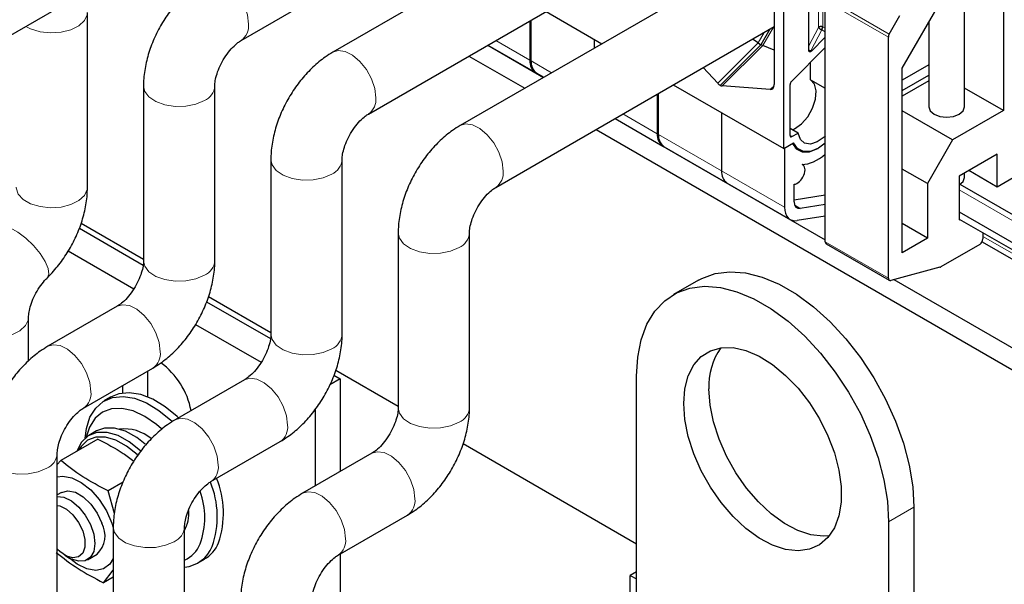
# Model space of a CAD drawing. Header units: millimetres. Extents: x 5 to 418, y 2 to 292.
# Tile 32 of 41: x 348 to 370, y 111 to 124. Entities that reach past the tile are written whole.
import ezdxf

# ---------------------------------------------------------------- set-up
doc = ezdxf.new("R2010")
doc.units = ezdxf.units.MM

msp = doc.modelspace()

# ---------------------------------------------------------------- linework, layer by layer
at = {"color": 7, "linetype": 'Continuous', "lineweight": 25}
for p, q in [((347.6495, 123.2173), (356.5481, 128.3543)), ((353.158, 123.2914), (359.4048, 126.8976)), ((361.8969, 126.8854), (355.2147, 123.0279)), ((365.3304, 120.8652), (365.3304, 126.9077)), ((365.8962, 123.0659), (365.8962, 125.8267)), ((365.1183, 125.642), (365.1183, 122.3013)), ((370.2589, 125.4744), (370.2589, 121.7183)), ((356.0147, 121.6422), (362.2615, 125.2485)), ((364.7536, 125.2396), (358.0714, 121.382)), ((367.9891, 122.6689), (369.2838, 124.9115)), ((369.3861, 121.7999), (369.3861, 124.7344)), ((366.2637, 118.7738), (366.2637, 124.1828)), ((359.9995, 123.9426), (361.2533, 123.2189)), ((349.7113, 119.9997), (349.7113, 123.922)), ((359.6382, 123.7341), (359.6382, 122.848)), ((359.6665, 122.8317), (359.6665, 123.7504)), ((367.6986, 123.4361), (367.9391, 123.8525)), ((368.5861, 123.703), (368.5861, 121.7999)), ((358.8714, 119.9963), (365.1183, 123.6026)), ((365.0204, 123.5461), (364.818, 123.1956)), ((361.0807, 123.3185), (361.0807, 123.1192)), ((361.0807, 123.3185), (361.0807, 123.1192)), ((364.758, 123.2359), (364.6336, 123.3228)), ((366.2637, 123.3635), (365.9523, 123.0529)), ((367.6779, 117.9574), (367.6779, 123.3664)), ((358.6909, 123.1872), (359.9446, 122.4634)), ((358.695, 123.1896), (359.7625, 122.5733)), ((364.818, 123.1956), (363.902, 122.2819)), ((364.758, 123.2359), (364.818, 123.1956)), ((364.861, 123.1765), (364.818, 123.1956)), ((365.1183, 123.0772), (364.861, 123.1765)), ((365.5017, 122.3738), (366.2637, 123.1341)), ((358.2665, 122.9422), (359.5203, 122.2184)), ((363.8505, 122.3307), (363.5247, 122.6827)), ((365.9315, 122.4116), (365.9315, 122.8026)), ((368.5861, 122.7447), (367.9891, 122.4)), ((367.9891, 118.5299), (367.9891, 122.6689)), ((359.7908, 122.557), (359.9488, 122.4658)), ((365.9315, 122.4116), (366.2637, 122.2198)), ((367.9891, 122.1714), (368.5861, 122.516)), ((368.5861, 122.3854), (367.9891, 122.0407)), ((350.968, 122.2696), (350.968, 118.3502)), ((352.568, 118.3502), (352.568, 122.2696)), ((362.8534, 122.2951), (365.3304, 120.8652)), ((365.0304, 122.1912), (363.9535, 122.2712)), ((365.4718, 121.1584), (365.4718, 122.3017)), ((370.2589, 121.7183), (369.3861, 122.2221)), ((362.4949, 122.0882), (362.4949, 121.1989)), ((362.5232, 121.1826), (362.5232, 122.1045)), ((373.5116, 121.9629), (370.1175, 120.0035)), ((369.1204, 121.0611), (367.9891, 121.7142)), ((370.2589, 121.7183), (369.1204, 121.0611)), ((361.5448, 121.5397), (366.2637, 118.8155)), ((361.5489, 121.5421), (362.6192, 120.9242)), ((363.9374, 121.6693), (363.9374, 120.3662)), ((363.9374, 121.6693), (363.9374, 120.3662)), ((361.1204, 121.2947), (375.9864, 112.7127)), ((365.6541, 121.2154), (365.4718, 121.3206)), ((365.5136, 121.1343), (365.6541, 121.2154)), ((369.1204, 121.0611), (368.5548, 120.0813)), ((362.6475, 120.9079), (364.0617, 120.0915)), ((365.3304, 120.8652), (365.5535, 120.994)), ((365.3516, 120.8775), (365.3516, 119.5498)), ((365.5819, 120.8931), (365.6883, 120.8317)), ((353.8247, 120.6204), (353.8247, 116.701)), ((355.4247, 116.701), (355.4247, 120.6204)), ((370.1175, 120.7384), (369.2689, 120.2486)), ((370.1175, 120.0035), (370.1175, 120.7384)), ((365.7576, 120.5028), (365.7473, 120.5088)), ((368.5548, 120.0813), (367.9891, 120.4078)), ((369.2689, 120.2486), (369.2689, 119.2687)), ((369.3861, 120.2158), (369.3861, 120.3162)), ((370.1175, 120.0035), (369.481, 120.371)), ((364.0617, 120.0915), (365.4759, 119.2751)), ((365.5638, 119.6722), (365.5638, 120.0649)), ((368.5548, 120.0813), (368.5548, 118.8565)), ((369.2689, 120.0525), (369.269, 120.0526)), ((372.6509, 118.1211), (369.2865, 120.0633)), ((366.2637, 119.8185), (365.5638, 119.7086)), ((366.2637, 119.6106), (365.7034, 119.5226)), ((366.2637, 119.3499), (365.6308, 119.2505)), ((369.2689, 119.4484), (372.0266, 117.8564)), ((369.2689, 119.2851), (372.0266, 117.6931)), ((349.5301, 119.0784), (350.9586, 118.2538)), ((349.5671, 119.1958), (350.968, 118.3871)), ((368.5548, 118.8565), (367.9891, 119.183)), ((369.2689, 119.2687), (369.2831, 119.2769)), ((356.6815, 118.9745), (356.6815, 115.0519)), ((358.2815, 115.0519), (358.2815, 118.9745)), ((368.5548, 118.8565), (367.9891, 118.5299)), ((369.7993, 118.9789), (369.7993, 118.84)), ((366.2844, 118.728), (367.6987, 117.9116)), ((369.7285, 118.7175), (368.854, 118.2126)), ((369.78, 118.7729), (372.6752, 117.1016)), ((349.2769, 118.5715), (350.7493, 117.7214)), ((368.8357, 118.2049), (367.7303, 117.9088)), ((363.4224, 117.9165), (362.8567, 117.5899)), ((367.8014, 117.9278), (375.9864, 113.2027)), ((352.4269, 117.5449), (353.8247, 116.738)), ((350.3781, 117.3284), (348.8225, 116.4303)), ((352.3839, 117.4309), (353.8153, 116.6046)), ((348.389, 116.1057), (348.389, 117.0799)), ((352.135, 116.9215), (353.606, 116.0723)), ((349.6224, 115.0446), (351.1781, 115.9427)), ((351.068, 115.2907), (351.068, 115.8791)), ((355.2407, 115.7818), (355.3814, 115.7005)), ((355.2836, 115.8958), (356.6815, 115.0888)), ((362.0282, 104.327), (362.0282, 115.7585)), ((350.5023, 115.3808), (350.5023, 115.5526)), ((353.2348, 115.6792), (351.6792, 114.7812)), ((355.3814, 115.7005), (355.1511, 115.5677)), ((355.3814, 115.7005), (355.3814, 113.6201)), ((350.2302, 115.2898), (350.0888, 115.2082)), ((354.8157, 115.0131), (354.8157, 113.2935)), ((349.9145, 114.5302), (349.7448, 114.4323)), ((349.9449, 114.3469), (349.1125, 113.8664)), ((352.4791, 113.3955), (354.0348, 114.2935)), ((358.1404, 114.2466), (362.0282, 112.0022)), ((349.0325, 110.4954), (349.0325, 114.0228)), ((356.0915, 114.0301), (354.5359, 113.132)), ((349.1125, 113.8664), (349.0325, 113.7771)), ((350.5103, 113.3814), (350.1723, 113.1863)), ((349.1265, 113.1516), (349.0325, 113.0973)), ((350.3169, 112.6779), (350.1723, 113.1863)), ((368.2507, 112.8195), (368.2507, 101.3879)), ((350.2586, 112.4633), (350.2892, 112.367)), ((355.3358, 111.7463), (356.8915, 112.6444)), ((367.685, 112.4929), (367.685, 101.0613)), ((350.2892, 112.3737), (350.2892, 108.8462)), ((351.8892, 108.8462), (351.8892, 112.3737)), ((349.2012, 111.743), (349.3096, 111.6804)), ((349.7096, 111.6408), (349.9265, 111.7659)), ((352.1886, 111.5708), (352.33, 111.6524)), ((355.3814, 111.7726), (355.3814, 106.9309)), ((350.0698, 111.1257), (350.2892, 111.4066)), ((362.0282, 111.3736), (361.8867, 111.2919)), ((350.2892, 111.2524), (350.0698, 111.1257)), ((361.8867, 111.2919), (362.0282, 111.2103)), ((361.8867, 104.1897), (361.8867, 111.2919))]:
    msp.add_line(p, q, dxfattribs=at)
at = {"color": 7, "linetype": 'Continuous', "lineweight": 18}
for p, q in [((366.1144, 123.5854), (366.1144, 125.4043)), ((366.2112, 123.5947), (366.2112, 125.4143)), ((367.6779, 123.3664), (366.2637, 124.1828)), ((366.2844, 124.2525), (367.6986, 123.4361)), ((364.861, 123.1765), (365.1013, 123.5928)), ((365.8962, 123.1711), (366.1144, 123.5854)), ((366.1835, 123.5336), (365.9355, 123.0626)), ((366.2637, 123.4873), (366.1837, 123.5335)), ((366.2112, 123.5947), (366.2003, 123.5997)), ((366.2112, 123.5947), (366.2637, 123.5644)), ((358.8708, 123.291), (359.6382, 122.848)), ((364.8954, 123.4739), (364.758, 123.2359)), ((363.8505, 122.3307), (364.758, 123.2359)), ((364.861, 123.1765), (363.9535, 122.2712)), ((365.9355, 123.0626), (365.9523, 123.0529)), ((360.1246, 122.5673), (359.6665, 122.8317)), ((365.0304, 122.1912), (365.1168, 122.2774)), ((361.7247, 121.6435), (362.4949, 121.1989)), ((363.9374, 120.3662), (362.5232, 121.1826)), ((365.4718, 121.1584), (365.5136, 121.1343)), ((363.9374, 120.3662), (365.3516, 119.5498)), ((369.2689, 119.9382), (372.4509, 118.1013)), ((365.5766, 119.5958), (365.7034, 119.5226)), ((369.7993, 118.8972), (372.5923, 117.2847)), ((366.2637, 118.7738), (367.6779, 117.9574)), ((349.4698, 114.0727), (349.4698, 114.0747)), ((367.685, 112.4929), (368.2507, 112.8195))]:
    msp.add_line(p, q, dxfattribs=at)
at = {"color": 7, "linetype": 'Continuous', "lineweight": 18, "flags": 128}
for points in [[(352.3582, 124.6772), (352.4751, 124.7132), (352.6321, 124.6937), (352.8003, 124.6112), (352.9647, 124.473), (353.1107, 124.2913), (353.2254, 124.0824), (353.2985, 123.8647), (353.3237, 123.6576)], [(348.3255, 123.6075), (348.4363, 123.5504), (348.6471, 123.4861), (348.8814, 123.4605), (349.1184, 123.4759), (349.3369, 123.5309), (349.5177, 123.6207), (349.6446, 123.7373), (349.7063, 123.8703), (349.7113, 123.917)], [(355.2149, 123.028), (355.3319, 123.0641), (355.4888, 123.0446), (355.657, 122.9621), (355.8214, 122.8238), (355.9674, 122.6422), (356.0821, 122.4332), (356.1553, 122.2155), (356.1804, 122.0085)], [(350.968, 122.2693), (350.9953, 122.15), (351.0907, 122.0239), (351.2462, 121.9195), (351.4481, 121.8463), (351.6785, 121.8106), (351.9168, 121.8158), (352.1419, 121.8612), (352.3337, 121.943)], [(358.0716, 121.3821), (358.1886, 121.4182), (358.3455, 121.3987), (358.5137, 121.3162), (358.6781, 121.178), (358.8241, 120.9963), (358.9388, 120.7873), (359.012, 120.5697), (359.0371, 120.3626)], [(353.8247, 120.6202), (353.852, 120.5009), (353.9474, 120.3747), (354.1029, 120.2704), (354.3048, 120.1971), (354.5352, 120.1615), (354.7735, 120.1666), (354.9986, 120.2121), (355.1904, 120.2939)], [(348.1113, 119.9997), (348.1119, 119.9825), (348.1562, 119.8472), (348.2676, 119.7255), (348.4363, 119.6281), (348.6471, 119.5638), (348.8814, 119.5382), (349.1184, 119.5536), (349.3369, 119.6087), (349.5177, 119.6985), (349.6446, 119.8151), (349.7063, 119.948), (349.7113, 119.9997)], [(347.6891, 119.1101), (347.7277, 119.1341), (347.8355, 119.1389), (347.9801, 119.0905), (348.1487, 118.9931), (348.3263, 118.8555), (348.4972, 118.6898), (348.6461, 118.5108), (348.7599, 118.3344), (348.8283, 118.1762), (348.8454, 118.0503), (348.8123, 117.9706)], [(356.6815, 118.9743), (356.7087, 118.855), (356.8041, 118.7288), (356.9596, 118.6245), (357.1615, 118.5512), (357.3919, 118.5156), (357.6302, 118.5208), (357.8553, 118.5662), (358.0471, 118.648)], [(350.968, 118.3502), (350.9953, 118.2306), (351.0907, 118.1045), (351.2462, 118.0001), (351.4481, 117.9269), (351.6785, 117.8912), (351.9168, 117.8964), (352.1419, 117.9419), (352.3337, 118.0236)], [(350.3781, 117.3284), (350.4952, 117.3645), (350.6522, 117.345), (350.8204, 117.2625), (350.9848, 117.1243), (351.1308, 116.9426), (351.2455, 116.7337), (351.3186, 116.516), (351.3438, 116.309)], [(346.789, 117.0797), (346.7896, 117.0626), (346.8339, 116.9273), (346.9454, 116.8056), (347.114, 116.7083), (347.3248, 116.644), (347.5591, 116.6184), (347.7961, 116.6338), (348.0147, 116.6888), (348.1954, 116.7786), (348.3223, 116.8952), (348.384, 117.0282), (348.389, 117.0749)], [(353.8247, 116.701), (353.852, 116.5815), (353.9474, 116.4553), (354.1029, 116.351), (354.3048, 116.2777), (354.5352, 116.2421), (354.7735, 116.2472), (354.9986, 116.2927), (355.1904, 116.3745)], [(348.8227, 116.4304), (348.9396, 116.4665), (349.0966, 116.447), (349.2647, 116.3645), (349.4291, 116.2262), (349.5752, 116.0446), (349.6898, 115.8356), (349.763, 115.618), (349.7881, 115.4109)], [(353.2348, 115.6792), (353.352, 115.7154), (353.5089, 115.6959), (353.6771, 115.6134), (353.8415, 115.4751), (353.9875, 115.2935), (354.1022, 115.0845), (354.1754, 114.8669), (354.2005, 114.6598)], [(356.6815, 115.0519), (356.7087, 114.9323), (356.8041, 114.8062), (356.9596, 114.7018), (357.1615, 114.6286), (357.3919, 114.5929), (357.6302, 114.5981), (357.8553, 114.6436), (358.0471, 114.7253)], [(351.6794, 114.7813), (351.7963, 114.8173), (351.9533, 114.7979), (352.1214, 114.7153), (352.2858, 114.5771), (352.4319, 114.3954), (352.5466, 114.1865), (352.6197, 113.9688), (352.6448, 113.7618)], [(347.4325, 114.0226), (347.4598, 113.9033), (347.5551, 113.7771), (347.7107, 113.6728), (347.9126, 113.5995), (348.1429, 113.5639), (348.3812, 113.5691), (348.6063, 113.6145), (348.7982, 113.6963)], [(356.0915, 114.0301), (356.2087, 114.0662), (356.3656, 114.0468), (356.5338, 113.9642), (356.6982, 113.826), (356.8442, 113.6443), (356.9589, 113.4354), (357.0321, 113.2177), (357.0572, 113.0107)], [(354.5361, 113.1321), (354.653, 113.1682), (354.81, 113.1487), (354.9781, 113.0662), (355.1425, 112.928), (355.2886, 112.7463), (355.4033, 112.5373), (355.4764, 112.3197), (355.5016, 112.1126)], [(350.2892, 112.3734), (350.3165, 112.2542), (350.4118, 112.128), (350.5674, 112.0236), (350.7693, 111.9504), (350.9996, 111.9148), (351.2379, 111.9199), (351.463, 111.9654), (351.6549, 112.0471)]]:
    msp.add_lwpolyline(points, dxfattribs=at)
at = {"color": 7, "linetype": 'Continuous', "lineweight": 25, "flags": 128}
for points in [[(365.9523, 123.0529), (365.9426, 123.0446), (365.9326, 123.039), (365.9229, 123.0363), (365.914, 123.0366), (365.9066, 123.04), (365.9009, 123.0463), (365.8974, 123.0551), (365.8962, 123.0659)], [(365.9102, 123.0714), (365.9009, 123.0657), (365.8963, 123.0633)], [(365.5286, 121.2878), (365.5749, 121.309), (365.7297, 121.4195), (365.8696, 121.58), (365.9783, 121.7718), (366.0434, 121.973), (366.0573, 122.1604), (366.0185, 122.3125), (365.9315, 122.4116)], [(368.5861, 121.7999), (368.6165, 121.7115), (368.7032, 121.6366)], [(368.7032, 121.6366), (368.833, 121.5866), (368.9861, 121.569), (369.1392, 121.5866), (369.2689, 121.6366), (369.3556, 121.7115), (369.3861, 121.7999)], [(366.2637, 121.1494), (366.2389, 121.1256), (366.084, 121.0151), (365.9319, 120.9672), (365.8002, 120.9874), (365.7038, 121.0734), (365.6541, 121.2154)], [(365.5296, 120.9802), (365.6137, 120.8594), (365.7471, 120.7903), (365.9123, 120.7922), (366.0941, 120.8651), (366.1019, 120.8696)], [(366.2617, 120.9851), (366.1083, 120.8733), (365.9319, 120.8024), (365.7715, 120.7997), (365.6414, 120.8656), (365.5535, 120.994)], [(369.269, 120.0526), (369.3556, 120.1275), (369.3861, 120.2158)], [(365.3516, 119.5498), (365.3566, 119.4781), (365.3713, 119.4138), (365.3954, 119.3583), (365.4284, 119.313), (365.4694, 119.279), (365.5176, 119.2569), (365.5718, 119.2473), (365.6308, 119.2505)], [(363.4224, 117.9165), (363.4917, 117.9538), (363.7912, 118.0623), (364.121, 118.1035), (364.4751, 118.0767), (364.8468, 117.9823), (365.2292, 117.8223), (365.6153, 117.5994), (365.9977, 117.3179), (366.3695, 116.9831), (366.7235, 116.6011), (367.0534, 116.179), (367.3528, 115.7248), (367.6163, 115.2469), (367.8389, 114.7542), (368.0165, 114.2559), (368.1458, 113.7612), (368.2244, 113.2794), (368.2507, 112.8195)], [(362.0282, 115.7585), (362.0545, 116.1881), (362.133, 116.5792), (362.2623, 116.9246), (362.4399, 117.2179), (362.6625, 117.4536), (362.926, 117.6272), (363.2255, 117.7357), (363.5553, 117.7769), (363.9094, 117.7501), (364.2811, 117.6558), (364.6636, 117.4957), (365.0496, 117.2728), (365.432, 116.9914), (365.8038, 116.6565), (366.1578, 116.2745), (366.4877, 115.8525), (366.7871, 115.3983), (367.0506, 114.9204), (367.2732, 114.4277), (367.4508, 113.9293), (367.5801, 113.4347), (367.6587, 112.9529), (367.685, 112.4929)], [(367.6779, 117.9574), (367.6789, 117.9446), (367.6817, 117.9333), (367.6863, 117.9237), (367.6926, 117.9161), (367.7003, 117.9107), (367.7094, 117.9076), (367.7195, 117.907), (367.7303, 117.9088)], [(363.0888, 115.1462), (363.1142, 115.4765), (363.1898, 115.768), (363.3133, 116.0122), (363.4812, 116.2021), (363.6887, 116.3323), (363.9297, 116.3991), (364.1975, 116.4004), (364.4842, 116.3363), (364.7816, 116.2085), (365.0811, 116.0209), (365.3742, 115.7788), (365.6524, 115.4891), (365.9078, 115.1601), (366.1328, 114.8015), (366.3212, 114.4233), (366.4674, 114.0366), (366.5673, 113.6525), (366.618, 113.282), (366.618, 112.9358), (366.5673, 112.6238), (366.4674, 112.355), (366.3212, 112.1371), (366.1328, 111.9765), (365.9078, 111.8777), (365.6524, 111.8435), (365.3742, 111.875), (365.0811, 111.9713), (364.7816, 112.1295), (364.4842, 112.3452), (364.1975, 112.6121), (363.9297, 112.9225), (363.6887, 113.2676), (363.4812, 113.6373), (363.3133, 114.0211), (363.1898, 114.4079), (363.1142, 114.7866), (363.0888, 115.1462)], [(351.7529, 114.8237), (351.7199, 114.855), (351.4518, 115.0752), (351.1779, 115.2408), (350.9074, 115.3461), (350.6497, 115.3876), (350.4134, 115.3638), (350.2302, 115.2898)], [(366.3569, 112.18), (366.2181, 112.1701), (365.9399, 112.2016), (365.6468, 112.2978), (365.3472, 112.4561), (365.0498, 112.6718), (364.7631, 112.9386), (364.4954, 113.2491), (364.2543, 113.5941), (364.0469, 113.9639), (363.879, 114.3476), (363.7555, 114.7344), (363.6799, 115.1131), (363.6545, 115.4728)], [(349.6578, 114.3696), (349.6859, 114.5828), (349.767, 114.8381), (349.8949, 115.0442), (350.0651, 115.1939), (350.2719, 115.2821), (350.5082, 115.3059), (350.766, 115.2645), (351.0365, 115.1592), (351.3104, 114.9936), (351.5785, 114.7734), (351.6037, 114.7495)], [(351.3741, 114.5795), (351.2599, 114.6777), (350.9978, 114.8589), (350.7357, 114.9806), (350.4836, 115.0379), (350.2513, 115.0288), (350.0477, 114.9535), (349.8805, 114.815), (349.7563, 114.6185), (349.6836, 114.391)], [(350.9069, 114.0753), (350.8977, 114.0841), (350.6496, 114.2869), (350.3963, 114.4274), (350.1505, 114.4988), (349.9244, 114.4973), (349.7294, 114.423), (349.5753, 114.2798), (349.4698, 114.0747)], [(351.0074, 114.2374), (350.8193, 114.3848), (350.566, 114.5254), (350.3202, 114.5967), (350.0941, 114.5952), (349.9145, 114.5302)], [(350.8399, 113.9836), (350.8234, 113.9996), (350.5878, 114.1922), (350.3472, 114.3257), (350.1136, 114.3935), (349.8988, 114.3921), (349.7136, 114.3215), (349.5672, 114.1854), (349.5122, 114.0971)], [(349.0325, 113.5001), (349.1566, 113.5177), (349.3587, 113.4828), (349.5722, 113.3781), (349.7826, 113.2107), (349.9756, 112.9921), (350.1379, 112.7372), (350.2586, 112.4633)], [(349.1265, 113.1516), (349.1279, 113.1524), (349.2714, 113.1891), (349.4399, 113.1543), (349.6169, 113.0514), (349.785, 112.8905), (349.9279, 112.6874), (350.0314, 112.4619)], [(349.0325, 113.063), (349.1838, 113.0431), (349.352, 112.9606), (349.5163, 112.8224), (349.6624, 112.6407), (349.7771, 112.4318), (349.8502, 112.2141), (349.8754, 112.007)], [(349.0325, 112.8591), (349.089, 112.8476), (349.239, 112.7754), (349.3849, 112.6485), (349.5109, 112.4807), (349.6034, 112.2901), (349.6522, 112.0975), (349.6522, 111.9237), (349.6034, 111.7875), (349.5109, 111.7037), (349.3849, 111.6814), (349.239, 111.723), (349.089, 111.8239), (349.0368, 111.8733)], [(349.8754, 112.007), (349.8502, 111.829), (349.7771, 111.6958), (349.6624, 111.6193), (349.5163, 111.6062), (349.352, 111.6578), (349.3096, 111.6804)], [(350.2892, 111.67), (350.2129, 111.5439), (350.0733, 111.4371), (349.8964, 111.3998), (349.6943, 111.4347), (349.4808, 111.5394), (349.2805, 111.6972)]]:
    msp.add_lwpolyline(points, dxfattribs=at)
at = {"color": 7, "linetype": 'Continuous', "lineweight": 18}
for centre, radius, start, end in [((352.9336, 123.6134), 0.3925, 305.00722, 6.47191), ((366.1189, 123.5994), 0.0924, 314.51925, 357.10691), ((352.1769, 122.303), 0.3927, 293.53438, 354.87687), ((355.7903, 121.9642), 0.3925, 305.00722, 6.47191), ((355.0336, 120.6539), 0.3927, 293.53438, 354.87687), ((358.6471, 120.3184), 0.3925, 305.00722, 6.47191), ((357.8904, 119.008), 0.3927, 293.53438, 354.87687), ((352.1773, 118.3831), 0.3921, 293.5055, 355.17436), ((355.0341, 116.734), 0.3921, 293.5055, 355.17436), ((350.9541, 116.2646), 0.3922, 304.82234, 6.48984), ((349.3981, 115.3667), 0.3925, 305.00722, 6.47191), ((357.8908, 115.0849), 0.3921, 293.5055, 355.17436), ((353.8108, 114.6155), 0.3922, 304.82234, 6.48984), ((348.6414, 114.0563), 0.3927, 293.53438, 354.87687), ((352.2548, 113.7175), 0.3925, 305.00722, 6.47191), ((356.6675, 112.9663), 0.3922, 304.82234, 6.48984), ((351.4981, 112.4071), 0.3927, 293.53438, 354.87687), ((355.1115, 112.0684), 0.3925, 305.00722, 6.47191)]:
    msp.add_arc(centre, radius, start, end, dxfattribs=at)
at = {"color": 7, "linetype": 'Continuous', "lineweight": 25}
for centre, radius, start, end in [((366.0868, 123.5933), 0.1137, 328.29975, 3.22305), ((367.8221, 123.3615), 0.1443, 148.85627, 178.0435), ((365.8992, 123.0933), 0.0475, 272.54683, 319.82926), ((359.9264, 122.8145), 0.2901, 173.35081, 239.00293), ((359.9605, 122.7993), 0.2958, 173.70588, 234.98194), ((362.7831, 121.1653), 0.2901, 173.35081, 239.00292), ((362.8173, 121.1501), 0.2958, 173.70588, 234.98194), ((365.4973, 121.1543), 0.0258, 170.78596, 309.20329), ((364.2315, 120.3337), 0.2958, 173.70588, 234.98194), ((366.3143, 118.7691), 0.0508, 174.66901, 234.01881), ((369.6457, 118.847), 0.1537, 302.60548, 357.39452), ((368.8151, 118.2785), 0.0765, 285.56833, 300.50791), ((365.0982, 115.5567), 1.4461, 144.42709, 183.32746), ((350.3364, 114.6627), 1.73, 10.806, 54.0147), ((350.5341, 113.6397), 0.9385, 49.95384, 96.23857), ((350.5886, 112.6075), 2.0341, 340.86611, 22.40562), ((350.666, 112.6878), 2.0943, 341.47696, 21.93867), ((350.5867, 112.5908), 1.7551, 340.22807, 19.5838), ((351.0427, 112.717), 0.945, 333.6097, 1.86378), ((349.528, 112.1819), 0.5761, 313.77246, 29.07808), ((351.5993, 112.2598), 0.6909, 294.80743, 337.64995), ((351.9354, 112.3205), 0.7759, 300.57255, 337.41152), ((351.816, 112.2222), 0.7492, 275.60455, 337.936)]:
    msp.add_arc(centre, radius, start, end, dxfattribs=at)
for centre, major_axis, ratio, start_param, end_param in [((363.9577, 122.5905), (-0.1872, 0.3686), 0.5751538, 2.0297415, 2.2202014), ((363.8464, 122.6548), (-0.1872, 0.3686), 0.5751538, 2.6162059, 2.8066659), ((364.9768, 122.3829), (-0.0936, 0.1843), 0.5751538, 2.8066659, 3.989), ((365.5142, 122.3262), (0.025, 0.0609), 0.5630736, 0.930429, 2.2005156), ((366.0941, 121.5673), (0.58, 1.0046), 0.5773815, 3.487463, 4.1351509), ((365.6344, 120.2895), (0.1231, 0.2133), 0.5773815, 3.5093245, 6.3793293), ((365.7759, 119.7947), (0.15, 0.2598), 0.5773815, 2.356126, 3.5778387)]:
    msp.add_ellipse(centre, major_axis=major_axis, ratio=ratio, start_param=start_param, end_param=end_param, dxfattribs=at)
for points, knots in [([(352.358, 124.677), (352.3005, 124.6416), (352.1452, 124.546), (351.909, 124.3494), (351.6591, 124.0826), (351.4394, 123.781), (351.2548, 123.4536), (351.1101, 123.1078), (351.0107, 122.7503), (350.9715, 122.4692), (350.9687, 122.3099), (350.968, 122.2696)], [0, 0, 0, 0, 0.0736439, 0.19864, 0.3237624, 0.4486044, 0.5733726, 0.698917, 0.8260494, 0.9559135, 1, 1, 1, 1]), ([(352.568, 122.2696), (352.5685, 122.2878), (352.5699, 122.3394), (352.59, 122.4621), (352.6434, 122.6319), (352.7287, 122.8151), (352.8406, 122.9915), (352.9659, 123.1409), (353.0804, 123.2427), (353.135, 123.277), (353.158, 123.2914)], [0, 0, 0, 0, 0.0703951, 0.1993988, 0.3337992, 0.4739098, 0.6171366, 0.7600267, 0.899204, 1, 1, 1, 1]), ([(355.2147, 123.0279), (355.1572, 122.9925), (355.0019, 122.8969), (354.7657, 122.7002), (354.5158, 122.4335), (354.2961, 122.1318), (354.1116, 121.8045), (353.9668, 121.4587), (353.8674, 121.1011), (353.8283, 120.82), (353.8255, 120.6608), (353.8247, 120.6204)], [0, 0, 0, 0, 0.0736439, 0.19864, 0.3237624, 0.4486044, 0.5733726, 0.698917, 0.8260494, 0.9559135, 1, 1, 1, 1]), ([(355.4247, 120.6204), (355.4252, 120.6386), (355.4266, 120.6902), (355.4467, 120.813), (355.5001, 120.9827), (355.5854, 121.1659), (355.6973, 121.3424), (355.8226, 121.4918), (355.9371, 121.5935), (355.9917, 121.6278), (356.0147, 121.6422)], [0, 0, 0, 0, 0.07039506, 0.19939876, 0.33379922, 0.47390976, 0.61713665, 0.76002671, 0.89920395, 1, 1, 1, 1]), ([(358.0714, 121.382), (358.0139, 121.3466), (357.8587, 121.251), (357.6224, 121.0544), (357.3725, 120.7876), (357.1529, 120.4859), (356.9683, 120.1586), (356.8235, 119.8128), (356.7241, 119.4552), (356.685, 119.1741), (356.6822, 119.0149), (356.6815, 118.9745)], [0, 0, 0, 0, 0.07364386, 0.19864, 0.32376239, 0.44860442, 0.57337262, 0.69891701, 0.82604939, 0.95591354, 1, 1, 1, 1]), ([(348.8113, 117.9696), (348.8587, 118.0183), (348.9906, 118.1539), (349.1847, 118.4059), (349.3794, 118.7269), (349.5352, 119.0686), (349.6468, 119.4236), (349.7034, 119.7367), (349.7091, 119.9274), (349.7113, 119.9997)], [0, 0, 0, 0, 0.0901284, 0.2506102, 0.4105434, 0.5711675, 0.733508, 0.8989889, 1, 1, 1, 1]), ([(358.2815, 118.9745), (358.2819, 118.9928), (358.2833, 119.0444), (358.3035, 119.1671), (358.3569, 119.3369), (358.4421, 119.52), (358.554, 119.6965), (358.6793, 119.8459), (358.7938, 119.9477), (358.8484, 119.9819), (358.8714, 119.9963)], [0, 0, 0, 0, 0.0703951, 0.1993988, 0.3337992, 0.4739098, 0.6171366, 0.7600267, 0.899204, 1, 1, 1, 1]), ([(350.968, 118.3502), (350.9676, 118.3319), (350.9662, 118.2803), (350.946, 118.1576), (350.8926, 117.9878), (350.8074, 117.8047), (350.6955, 117.6282), (350.5701, 117.4788), (350.4557, 117.377), (350.4011, 117.3428), (350.3781, 117.3284)], [0, 0, 0, 0, 0.0703951, 0.1993988, 0.3337992, 0.4739098, 0.6171366, 0.7600267, 0.899204, 1, 1, 1, 1]), ([(351.1781, 115.9427), (351.2356, 115.9781), (351.3908, 116.0737), (351.6271, 116.2703), (351.8769, 116.5371), (352.0966, 116.8388), (352.2812, 117.1661), (352.426, 117.5119), (352.5254, 117.8695), (352.5645, 118.1506), (352.5673, 118.3098), (352.568, 118.3502)], [0, 0, 0, 0, 0.0736439, 0.19864, 0.3237624, 0.4486044, 0.5733726, 0.698917, 0.8260494, 0.9559135, 1, 1, 1, 1]), ([(348.389, 117.0799), (348.3895, 117.0981), (348.3909, 117.1497), (348.411, 117.2725), (348.4644, 117.4422), (348.5497, 117.6255), (348.6588, 117.7974), (348.7512, 117.9091), (348.8007, 117.9589), (348.8113, 117.9696)], [0, 0, 0, 0, 0.0895334, 0.2536093, 0.4245492, 0.6027516, 0.7849175, 0.9541438, 1, 1, 1, 1]), ([(353.8247, 116.701), (353.8243, 116.6828), (353.8229, 116.6312), (353.8027, 116.5084), (353.7494, 116.3387), (353.6641, 116.1555), (353.5522, 115.9791), (353.4269, 115.8296), (353.3124, 115.7279), (353.2578, 115.6936), (353.2348, 115.6792)], [0, 0, 0, 0, 0.0703951, 0.1993988, 0.3337992, 0.4739098, 0.6171366, 0.7600267, 0.899204, 1, 1, 1, 1]), ([(354.0348, 114.2935), (354.0923, 114.329), (354.2475, 114.4245), (354.4838, 114.6212), (354.7337, 114.888), (354.9533, 115.1896), (355.1379, 115.517), (355.2827, 115.8627), (355.3821, 116.2203), (355.4212, 116.5014), (355.424, 116.6607), (355.4247, 116.701)], [0, 0, 0, 0, 0.0736439, 0.19864, 0.3237624, 0.4486044, 0.5733726, 0.698917, 0.8260494, 0.9559135, 1, 1, 1, 1]), ([(348.8225, 116.4303), (348.7649, 116.3949), (348.6097, 116.2993), (348.3734, 116.1026), (348.1236, 115.8359), (347.9039, 115.5342), (347.7193, 115.2069), (347.5745, 114.8611), (347.4752, 114.5035), (347.436, 114.2224), (347.4332, 114.0632), (347.4325, 114.0228)], [0, 0, 0, 0, 0.0736439, 0.19864, 0.3237624, 0.4486044, 0.5733726, 0.698917, 0.8260494, 0.9559135, 1, 1, 1, 1]), ([(349.0325, 114.0228), (349.033, 114.0411), (349.0343, 114.0927), (349.0545, 114.2154), (349.1079, 114.3852), (349.1932, 114.5683), (349.3051, 114.7448), (349.4304, 114.8942), (349.5448, 114.996), (349.5995, 115.0302), (349.6224, 115.0446)], [0, 0, 0, 0, 0.0703951, 0.1993988, 0.3337992, 0.4739098, 0.6171366, 0.7600267, 0.899204, 1, 1, 1, 1]), ([(356.6815, 115.0519), (356.681, 115.0337), (356.6796, 114.982), (356.6595, 114.8593), (356.6061, 114.6895), (356.5208, 114.5064), (356.4089, 114.3299), (356.2836, 114.1805), (356.1691, 114.0788), (356.1145, 114.0445), (356.0915, 114.0301)], [0, 0, 0, 0, 0.0703951, 0.1993988, 0.3337992, 0.4739098, 0.6171366, 0.7600267, 0.899204, 1, 1, 1, 1]), ([(356.8915, 112.6444), (356.949, 112.6798), (357.1043, 112.7754), (357.3405, 112.9721), (357.5904, 113.2388), (357.8101, 113.5405), (357.9946, 113.8678), (358.1394, 114.2136), (358.2388, 114.5712), (358.278, 114.8523), (358.2807, 115.0115), (358.2815, 115.0519)], [0, 0, 0, 0, 0.0736439, 0.19864, 0.3237624, 0.4486044, 0.5733726, 0.698917, 0.8260494, 0.9559135, 1, 1, 1, 1]), ([(351.6792, 114.7812), (351.6216, 114.7457), (351.4664, 114.6502), (351.2301, 114.4535), (350.9803, 114.1868), (350.7606, 113.8851), (350.576, 113.5577), (350.4312, 113.212), (350.3319, 112.8544), (350.2927, 112.5733), (350.2899, 112.414), (350.2892, 112.3737)], [0, 0, 0, 0, 0.0736439, 0.19864, 0.3237624, 0.4486044, 0.5733726, 0.698917, 0.8260494, 0.9559135, 1, 1, 1, 1]), ([(349.9449, 114.3469), (350.1428, 114.2459), (350.4365, 114.0958), (350.6737, 113.9131), (350.7511, 113.8535)], [0, 0, 0, 0, 0.673708, 1, 1, 1, 1]), ([(350.1723, 113.1863), (349.9766, 113.2886), (349.5852, 113.4933), (349.2701, 113.7421), (349.1125, 113.8664)], [0, 0, 0, 0, 0.4999949, 1, 1, 1, 1]), ([(351.8892, 112.3737), (351.8897, 112.3919), (351.8911, 112.4435), (351.9112, 112.5663), (351.9646, 112.736), (352.0499, 112.9192), (352.1618, 113.0956), (352.2871, 113.2451), (352.4016, 113.3468), (352.4562, 113.3811), (352.4791, 113.3955)], [0, 0, 0, 0, 0.0703951, 0.1993988, 0.3337992, 0.4739098, 0.6171366, 0.7600267, 0.899204, 1, 1, 1, 1]), ([(354.5359, 113.132), (354.4784, 113.0966), (354.3231, 113.001), (354.0869, 112.8044), (353.837, 112.5376), (353.6173, 112.2359), (353.4327, 111.9086), (353.288, 111.5628), (353.1886, 111.2053), (353.1494, 110.9241), (353.1466, 110.7649), (353.1459, 110.7245)], [0, 0, 0, 0, 0.0736439, 0.19864, 0.3237624, 0.4486044, 0.5733726, 0.698917, 0.8260494, 0.9559135, 1, 1, 1, 1]), ([(349.01, 111.8059), (349.1676, 111.6815), (349.4827, 111.4328), (349.8741, 111.2281), (350.0698, 111.1257)], [0, 0, 0, 0, 0.4999949, 1, 1, 1, 1]), ([(354.7459, 110.7245), (354.7464, 110.7428), (354.7478, 110.7944), (354.7679, 110.9171), (354.8213, 111.0869), (354.9066, 111.27), (355.0185, 111.4465), (355.1438, 111.5959), (355.2583, 111.6977), (355.3129, 111.7319), (355.3358, 111.7463)], [0, 0, 0, 0, 0.0703951, 0.1993988, 0.3337992, 0.4739098, 0.6171366, 0.7600267, 0.899204, 1, 1, 1, 1])]:
    msp.add_open_spline(points, degree=3, knots=knots, dxfattribs=at)
for points in [[(366.2003, 123.5997), (366.1966, 123.6009), (366.1891, 123.6032), (366.1767, 123.6049), (366.164, 123.6052), (366.1515, 123.6039), (366.1397, 123.6012), (366.1293, 123.597), (366.1204, 123.5918), (366.1164, 123.5875), (366.1144, 123.5854)], [(366.1144, 123.5854), (366.1152, 123.5828), (366.1169, 123.5776), (366.1223, 123.5694), (366.1296, 123.5612), (366.1387, 123.5535), (366.1491, 123.5466), (366.1604, 123.5408), (366.1721, 123.5362), (366.1797, 123.5344), (366.1835, 123.5336)]]:
    msp.add_open_spline(points, degree=3, dxfattribs=at)
at = {"color": 7, "linetype": 'Continuous', "lineweight": 18}
msp.add_open_spline([(365.9355, 123.0626), (365.9313, 123.0636), (365.9229, 123.0656), (365.9144, 123.0695), (365.9102, 123.0714)], degree=3, dxfattribs=at)

doc.saveas('drawing.dxf')
